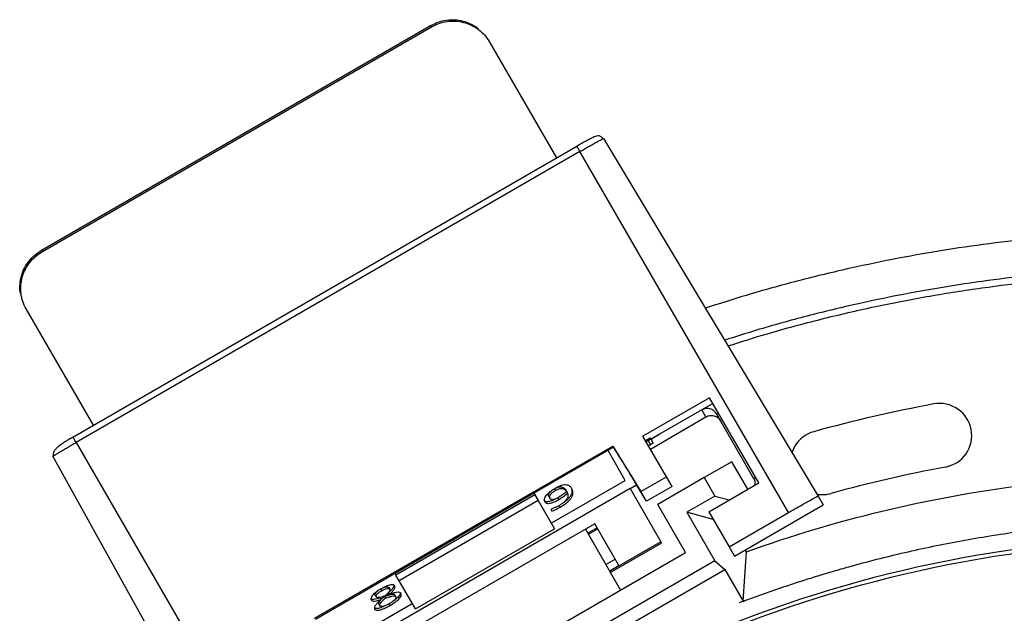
# Model space of a CAD drawing. Header units: millimetres. Extents: x 226 to 954, y 75 to 822.
# Tile 107 of 130: x 539 to 585, y 772 to 799. Entities that reach past the tile are written whole.
import ezdxf

# ---------------------------------------------------------------- set-up
doc = ezdxf.new("R2010")
doc.units = ezdxf.units.MM

msp = doc.modelspace()

# ---------------------------------------------------------------- linework, layer by layer
at = {"color": 179, "linetype": 'Continuous', "lineweight": 25}
for p, q in [((540.162, 788.693), (558.348, 799.193)), ((540.198, 788.63), (558.384, 799.13)), ((558.384, 799.13), (558.348, 799.193)), ((561.087, 798.449), (561.05, 798.512)), ((561.087, 798.449), (564.23, 793.005)), ((566.429, 793.915), (576.475, 777.195)), ((541.627, 779.955), (565.183, 793.555)), ((565.328, 793.304), (541.772, 779.704)), ((565.183, 793.555), (565.188, 793.546)), ((575.076, 776.42), (565.328, 793.304)), ((540.162, 788.693), (540.198, 788.63)), ((539.436, 785.949), (539.4, 786.012)), ((542.58, 780.505), (539.436, 785.949)), ((571.394, 781.796), (568.276, 779.996)), ((573.693, 777.814), (571.394, 781.796)), ((571.55, 781.526), (568.433, 779.726)), ((568.624, 779.394), (571.222, 780.894)), ((571.218, 780.901), (571.033, 781.222)), ((571.222, 780.894), (571.218, 780.901)), ((573.466, 778.008), (571.716, 781.039)), ((541.632, 779.946), (541.627, 779.955)), ((569.376, 778.092), (568.276, 779.996)), ((568.393, 779.794), (568.609, 779.919)), ((568.636, 779.873), (568.609, 779.919)), ((541.772, 779.704), (551.52, 762.82)), ((552.926, 771.48), (566.873, 779.532)), ((566.906, 779.474), (552.959, 771.422)), ((566.873, 779.532), (568.179, 777.401)), ((566.873, 779.532), (566.906, 779.474)), ((566.903, 779.472), (567.312, 778.804)), ((568.636, 779.873), (568.42, 779.748)), ((568.63, 779.59), (568.542, 779.537)), ((568.648, 779.852), (568.656, 779.839)), ((568.656, 779.839), (568.754, 779.669)), ((550.148, 761.995), (540.692, 779.055)), ((567.452, 777.924), (566.644, 779.323)), ((572.43, 778.802), (571.145, 778.06)), ((573.174, 777.514), (572.43, 778.802)), ((568.179, 777.401), (569.376, 778.092)), ((571.145, 778.06), (568.966, 776.802)), ((569.637, 777.64), (569.376, 778.092)), ((571.145, 778.06), (571.645, 777.194)), ((563.988, 775.924), (567.452, 777.924)), ((567.673, 777.541), (567.978, 777.716)), ((568.44, 776.949), (567.972, 777.713)), ((567.994, 777.689), (567.977, 777.716)), ((568.004, 777.674), (568.003, 777.675)), ((569.637, 777.64), (568.44, 776.949)), ((571.355, 776.464), (573.693, 777.814)), ((567.673, 777.541), (554.25, 769.791)), ((563.225, 777.246), (556.73, 773.496)), ((563.18, 777.323), (563.233, 777.231)), ((563.225, 777.246), (563.375, 776.986)), ((563.878, 777.17), (563.923, 777.091)), ((564.133, 777.53), (564.179, 777.45)), ((564.306, 777.116), (564.351, 777.037)), ((564.653, 777.482), (564.699, 777.402)), ((564.703, 777.406), (564.749, 777.326)), ((567.673, 777.541), (569.11, 775.053)), ((568.44, 776.949), (568.179, 777.401)), ((571.645, 777.194), (570.332, 776.436)), ((571.645, 777.194), (572.31, 777.016)), ((576.475, 777.195), (576.711, 776.788)), ((563.375, 776.986), (556.88, 773.236)), ((563.375, 776.986), (564.135, 775.669)), ((564.357, 776.752), (564.38, 776.713)), ((564.38, 776.713), (564.403, 776.673)), ((570.266, 774.55), (568.966, 776.802)), ((572.554, 774.388), (576.711, 776.788)), ((570.332, 776.436), (571.641, 774.168)), ((571.562, 776.106), (570.332, 776.436)), ((571.355, 776.464), (572.304, 774.82)), ((572.304, 774.82), (575.076, 776.42)), ((566.023, 775.899), (556.497, 770.399)), ((567.147, 773.953), (566.023, 775.899)), ((557.64, 771.919), (564.135, 775.669)), ((565.59, 775.649), (567.235, 772.8)), ((566.137, 775.702), (565.704, 775.452)), ((569.11, 775.053), (566.728, 773.678)), ((569.147, 774.988), (566.766, 773.613)), ((569.147, 774.988), (569.11, 775.053)), ((572.304, 774.82), (572.554, 774.388)), ((555.544, 766.05), (570.266, 774.55)), ((572.96, 772.273), (573.111, 774.591)), ((573.111, 774.591), (573.059, 774.68)), ((571.641, 774.168), (555.187, 764.668)), ((571.641, 774.168), (572.1, 773.761)), ((555.31, 764.068), (572.1, 773.761)), ((556.738, 773.481), (556.685, 773.573)), ((556.88, 773.236), (556.73, 773.496)), ((572.1, 773.761), (572.959, 772.273)), ((557.64, 771.919), (556.88, 773.236)), ((555.763, 772.561), (555.809, 772.481)), ((556.016, 772.845), (556.062, 772.766)), ((556.427, 772.597), (556.381, 772.676)), ((556.39, 772.923), (556.436, 772.843)), ((556.675, 772.57), (556.721, 772.49)), ((554.029, 770.174), (557.493, 772.174)), ((555.927, 772.141), (555.973, 772.061)), ((555.985, 772.434), (556.031, 772.355)), ((556.192, 772.503), (556.238, 772.424)), ((556.397, 772.157), (556.443, 772.077)), ((572.959, 772.273), (572.777, 772.202)), ((572.959, 772.273), (572.96, 772.273))]:
    msp.add_line(p, q, dxfattribs=at)
at = {"color": 8, "linetype": 'Continuous', "lineweight": 25}
for p, q in [((568.624, 779.394), (571.222, 780.894)), ((571.716, 781.039), (571.802, 781.089)), ((568.522, 779.778), (568.63, 779.59)), ((573.552, 778.058), (573.466, 778.008)), ((567.673, 777.541), (567.978, 777.717)), ((565.727, 775.413), (566.16, 775.663)), ((566.545, 773.996), (566.978, 774.246)), ((566.714, 773.703), (567.147, 773.953))]:
    msp.add_line(p, q, dxfattribs=at)
at = {"color": 179, "linetype": 'Continuous', "lineweight": 25}
for points, knots in [([(558.348, 799.193), (558.465, 799.252), (558.699, 799.37), (559.084, 799.459), (559.475, 799.478), (559.861, 799.421), (560.222, 799.285), (560.47, 799.153), (560.576, 799.053), (560.591, 799.039)], [0, 0, 0, 0, 0.162474, 0.324948, 0.487423, 0.649898, 0.812372, 0.974846, 1, 1, 1, 1]), ([(558.384, 799.13), (558.501, 799.189), (558.735, 799.307), (559.12, 799.396), (559.511, 799.415), (559.897, 799.357), (560.262, 799.226), (560.591, 799.026), (560.877, 798.768), (561.017, 798.555), (561.087, 798.449)], [0, 0, 0, 0, 0.1249999, 0.2499998, 0.3749999, 0.5000002, 0.625, 0.7499997, 0.875, 1, 1, 1, 1]), ([(566.409, 793.908), (566.393, 793.93), (566.361, 793.973), (566.294, 794.014), (566.226, 794.036), (566.137, 794.041), (566.046, 794.016), (565.945, 793.968), (565.8, 793.895), (565.621, 793.798), (565.411, 793.68), (565.261, 793.594), (565.185, 793.551)], [0, 0, 0, 0, 0.049292, 0.09696, 0.142908, 0.188414, 0.287204, 0.40652, 0.540846, 0.687593, 0.842517, 1, 1, 1, 1]), ([(566.409, 793.908), (566.409, 793.908), (566.429, 793.915), (566.429, 793.915), (566.429, 793.915)], [0, 0, 0, 0, 0.000672, 1, 1, 1, 1]), ([(593.905, 789.607), (593.14, 789.6), (591.611, 789.586), (589.32, 789.474), (587.034, 789.295), (584.754, 789.043), (582.483, 788.72), (580.224, 788.325), (577.903, 787.845), (575.525, 787.268), (573.263, 786.645), (571.83, 786.182), (571.198, 785.978)], [0, 0, 0, 0, 0.099315, 0.19863, 0.297944, 0.397259, 0.496574, 0.595889, 0.695204, 0.804449, 0.913694, 1, 1, 1, 1]), ([(539.173, 786.674), (539.169, 786.693), (539.135, 786.836), (539.144, 787.116), (539.208, 787.496), (539.352, 787.86), (539.563, 788.189), (539.832, 788.478), (540.052, 788.621), (540.162, 788.693)], [0, 0, 0, 0, 0.025153, 0.187628, 0.350102, 0.512577, 0.675051, 0.837527, 1, 1, 1, 1]), ([(539.436, 785.949), (539.379, 786.063), (539.265, 786.29), (539.185, 786.667), (539.176, 787.052), (539.245, 787.434), (539.388, 787.797), (539.599, 788.126), (539.869, 788.415), (540.088, 788.558), (540.198, 788.63)], [0, 0, 0, 0, 0.125001, 0.249999, 0.375001, 0.5, 0.625, 0.75, 0.875001, 1, 1, 1, 1]), ([(593.905, 787.907), (593.158, 787.9), (591.665, 787.886), (589.427, 787.777), (587.194, 787.602), (584.967, 787.356), (582.749, 787.04), (580.542, 786.655), (578.275, 786.186), (575.953, 785.622), (573.868, 785.051), (572.592, 784.639), (572.098, 784.48)], [0, 0, 0, 0, 0.10106, 0.2021201, 0.3031801, 0.4042401, 0.5053001, 0.6063602, 0.7074202, 0.8185853, 0.9297503, 1, 1, 1, 1]), ([(572.257, 784.216), (572.869, 784.411), (574.307, 784.868), (576.605, 785.481), (579.14, 786.071), (581.647, 786.555), (584.12, 786.943), (586.556, 787.24), (589.001, 787.45), (591.451, 787.582), (593.087, 787.598), (593.905, 787.607)], [0, 0, 0, 0, 0.0875608, 0.2058395, 0.3241182, 0.442397, 0.5539176, 0.6654382, 0.7769588, 0.8884794, 1, 1, 1, 1]), ([(571.716, 781.039), (571.677, 781.092), (571.598, 781.198), (571.415, 781.283), (571.214, 781.301), (571.093, 781.248), (571.033, 781.222)], [0, 0, 0, 0, 0.2499996, 0.500001, 0.7500009, 1, 1, 1, 1]), ([(582.424, 778.552), (582.815, 778.624), (583.162, 778.849), (583.612, 779.505), (583.698, 779.909), (583.553, 780.691), (583.328, 781.037), (582.672, 781.488), (582.268, 781.574), (581.877, 781.501)], [0, 0, 0, 0, 0.25, 0.25, 0.5, 0.5, 0.75, 0.75, 1, 1, 1, 1]), ([(571.218, 780.901), (571.278, 780.928), (571.399, 780.98), (571.6, 780.963), (571.783, 780.877), (571.862, 780.771), (571.901, 780.719)], [0, 0, 0, 0, 0.250001, 0.500003, 0.750001, 1, 1, 1, 1]), ([(541.629, 779.951), (541.564, 779.913), (541.434, 779.837), (541.248, 779.724), (541.079, 779.614), (540.933, 779.505), (540.816, 779.397), (540.735, 779.285), (540.693, 779.174), (540.703, 779.103), (540.708, 779.069)], [0, 0, 0, 0, 0.139903, 0.27955, 0.416398, 0.548375, 0.674001, 0.792105, 0.901366, 1, 1, 1, 1]), ([(569.084, 780.097), (569.028, 780.064), (568.914, 779.998), (568.772, 779.914), (568.673, 779.854), (568.662, 779.844), (568.656, 779.839)], [0, 0, 0, 0, 0.250001, 0.500001, 0.750001, 1, 1, 1, 1]), ([(568.754, 779.669), (568.749, 779.664), (568.738, 779.656), (568.666, 779.612), (568.63, 779.59)], [0, 0, 0, 0, 0.499998, 1, 1, 1, 1]), ([(575.369, 779.511), (575.333, 779.446), (575.284, 779.358), (575.257, 779.261), (575.249, 779.236)], [0, 0, 0, 0, 0.737529, 1, 1, 1, 1]), ([(540.692, 779.055), (540.691, 779.057), (540.69, 779.058), (540.708, 779.069), (540.708, 779.069)], [0, 0, 0, 0, 0.999326, 1, 1, 1, 1]), ([(567.312, 778.804), (567.358, 778.728), (567.451, 778.577), (567.581, 778.364), (567.701, 778.169), (567.804, 778), (567.89, 777.861), (567.953, 777.758), (567.994, 777.69), (568, 777.679), (568.004, 777.674)], [0, 0, 0, 0, 0.12502, 0.250037, 0.375049, 0.500051, 0.625047, 0.750035, 0.875018, 1, 1, 1, 1]), ([(564.955, 777.535), (564.929, 777.574), (564.889, 777.632), (564.804, 777.688), (564.719, 777.715), (564.607, 777.718), (564.466, 777.688), (564.309, 777.626), (564.208, 777.569), (564.157, 777.541)], [0, 0, 0, 0, 0.250299, 0.375496, 0.500538, 0.625423, 0.750135, 0.874959, 1, 1, 1, 1]), ([(564.191, 777.559), (564.208, 777.568), (564.26, 777.596), (564.35, 777.625), (564.439, 777.633), (564.527, 777.615), (564.6, 777.564), (564.635, 777.509), (564.653, 777.482)], [0, 0, 0, 0, 0.062517, 0.196055, 0.32969, 0.463657, 0.731623, 1, 1, 1, 1]), ([(573.521, 777.715), (573.526, 777.752), (573.54, 777.854), (573.495, 777.948), (573.466, 778.008)], [0, 0, 0, 0, 0.358584, 1, 1, 1, 1]), ([(564.157, 777.541), (564.116, 777.517), (564.035, 777.468), (563.92, 777.388), (563.821, 777.302), (563.739, 777.215), (563.684, 777.132), (563.658, 777.057), (563.656, 776.992), (563.672, 776.957), (563.679, 776.94)], [0, 0, 0, 0, 0.125088, 0.250136, 0.375149, 0.500052, 0.624922, 0.749883, 0.874945, 1, 1, 1, 1]), ([(563.878, 777.17), (563.87, 777.192), (563.854, 777.235), (563.883, 777.314), (563.937, 777.382), (563.987, 777.431), (564.027, 777.46), (564.044, 777.472)], [0, 0, 0, 0, 0.29663, 0.59232, 0.740707, 0.889147, 1, 1, 1, 1]), ([(563.923, 777.091), (563.915, 777.112), (563.899, 777.156), (563.929, 777.234), (563.983, 777.303), (564.038, 777.356), (564.105, 777.406), (564.154, 777.435), (564.179, 777.45)], [0, 0, 0, 0, 0.250103, 0.4994173, 0.6245305, 0.7496903, 0.8747932, 1, 1, 1, 1]), ([(564.347, 777.137), (564.298, 777.11), (564.224, 777.069), (564.127, 777.036), (564.061, 777.023), (564.008, 777.026), (563.957, 777.045), (563.937, 777.073), (563.923, 777.091)], [0, 0, 0, 0, 0.249565, 0.374534, 0.499467, 0.624534, 0.749687, 1, 1, 1, 1]), ([(564.179, 777.45), (564.215, 777.47), (564.287, 777.509), (564.396, 777.546), (564.484, 777.554), (564.573, 777.536), (564.646, 777.484), (564.681, 777.43), (564.699, 777.402)], [0, 0, 0, 0, 0.124952, 0.249596, 0.374332, 0.499376, 0.749496, 1, 1, 1, 1]), ([(564.699, 777.402), (564.648, 777.355), (564.547, 777.26), (564.414, 777.178), (564.347, 777.137)], [0, 0, 0, 0, 0.499774, 1, 1, 1, 1]), ([(564.351, 777.037), (564.425, 777.082), (564.572, 777.171), (564.69, 777.275), (564.749, 777.326)], [0, 0, 0, 0, 0.499803, 1, 1, 1, 1]), ([(564.749, 777.326), (564.761, 777.291), (564.779, 777.239), (564.765, 777.151), (564.734, 777.077), (564.678, 776.996), (564.594, 776.913), (564.49, 776.832), (564.412, 776.785), (564.373, 776.761)], [0, 0, 0, 0, 0.249916, 0.375002, 0.500071, 0.625032, 0.749989, 0.874924, 1, 1, 1, 1]), ([(564.403, 776.673), (564.463, 776.709), (564.584, 776.782), (564.747, 776.907), (564.878, 777.037), (564.961, 777.162), (565.001, 777.274), (565.009, 777.372), (564.993, 777.46), (564.967, 777.51), (564.955, 777.535)], [0, 0, 0, 0, 0.1250366, 0.2499227, 0.3747058, 0.4995361, 0.6245573, 0.7496676, 0.8748346, 1, 1, 1, 1]), ([(564.932, 777.564), (564.936, 777.555), (564.952, 777.521), (564.963, 777.452), (564.956, 777.353), (564.915, 777.241), (564.832, 777.116), (564.701, 776.987), (564.582, 776.892), (564.509, 776.847), (564.495, 776.839)], [0, 0, 0, 0, 0.051659, 0.204164, 0.356603, 0.508935, 0.661028, 0.813067, 0.965233, 1, 1, 1, 1]), ([(575.076, 776.42), (575.166, 776.472), (575.348, 776.576), (575.61, 776.726), (575.853, 776.863), (576.066, 776.982), (576.242, 777.078), (576.372, 777.148), (576.457, 777.191), (576.469, 777.194), (576.475, 777.195)], [0, 0, 0, 0, 0.125001, 0.250001, 0.375001, 0.5, 0.625002, 0.75, 0.875, 1, 1, 1, 1]), ([(576.423, 777.282), (576.492, 777.273), (576.634, 777.255), (576.853, 777.266), (576.997, 777.299), (577.069, 777.315)], [0, 0, 0, 0, 0.319427, 0.659712, 1, 1, 1, 1]), ([(564.293, 777.11), (564.26, 777.091), (564.19, 777.052), (564.08, 776.999), (563.967, 776.957), (563.862, 776.931), (563.775, 776.929), (563.7, 776.946), (563.675, 776.977), (563.66, 776.995)], [0, 0, 0, 0, 0.123441, 0.262414, 0.40131, 0.540062, 0.678808, 0.817605, 1, 1, 1, 1]), ([(563.679, 776.94), (563.701, 776.913), (563.732, 776.872), (563.82, 776.849), (563.908, 776.852), (564.013, 776.878), (564.126, 776.92), (564.24, 776.974), (564.314, 777.016), (564.351, 777.037)], [0, 0, 0, 0, 0.249774, 0.374745, 0.499671, 0.624605, 0.749666, 0.874794, 1, 1, 1, 1]), ([(563.99, 776.526), (563.995, 776.518), (564.002, 776.507), (564.023, 776.502), (564.039, 776.503), (564.084, 776.515), (564.21, 776.569), (564.326, 776.631), (564.403, 776.673)], [0, 0, 0, 0, 0.125045, 0.18758, 0.218922, 0.250208, 0.499985, 1, 1, 1, 1]), ([(564.373, 776.761), (564.333, 776.739), (564.253, 776.694), (564.13, 776.638), (564.048, 776.604), (564.008, 776.586)], [0, 0, 0, 0, 0.333495, 0.667135, 1, 1, 1, 1]), ([(564.008, 776.586), (564.003, 776.584), (563.995, 776.579), (563.987, 776.572), (563.983, 776.567), (563.979, 776.559), (563.98, 776.544), (563.986, 776.534), (563.99, 776.526)], [0, 0, 0, 0, 0.12506, 0.187454, 0.250212, 0.312848, 0.500181, 1, 1, 1, 1]), ([(572.96, 772.271), (573.192, 772.358), (573.657, 772.53), (574.358, 772.779), (575.061, 773.019), (575.767, 773.25), (576.477, 773.472), (577.189, 773.685), (578.531, 774.069), (580.516, 774.576), (583.16, 775.123), (585.827, 775.551), (588.063, 775.805), (589.858, 775.949), (591.206, 776.025), (592.555, 776.072), (593.455, 776.078), (593.905, 776.081)], [0, 0, 0, 0, 0.034746, 0.069479, 0.104205, 0.138929, 0.173656, 0.208393, 0.243143, 0.369283, 0.495423, 0.621563, 0.747703, 0.810794, 0.873852, 0.93691, 1, 1, 1, 1]), ([(556.673, 772.993), (556.664, 773.004), (556.645, 773.028), (556.592, 773.047), (556.519, 773.049), (556.43, 773.031), (556.333, 772.999), (556.2, 772.944), (556.101, 772.889), (556.035, 772.852)], [0, 0, 0, 0, 0.1250197, 0.249998, 0.3748309, 0.4998154, 0.6248864, 0.7500196, 1, 1, 1, 1]), ([(556.638, 773.027), (556.637, 773.016), (556.635, 772.978), (556.591, 772.895), (556.499, 772.786), (556.42, 772.713), (556.381, 772.676)], [0, 0, 0, 0, 0.111733, 0.407323, 0.703558, 1, 1, 1, 1]), ([(556.427, 772.597), (556.466, 772.633), (556.545, 772.707), (556.636, 772.816), (556.693, 772.92), (556.68, 772.969), (556.673, 772.993)], [0, 0, 0, 0, 0.250491, 0.5008, 0.750576, 1, 1, 1, 1]), ([(556.035, 772.852), (556.001, 772.832), (555.932, 772.791), (555.833, 772.725), (555.741, 772.654), (555.66, 772.581), (555.599, 772.508), (555.561, 772.44), (555.551, 772.38), (555.563, 772.35), (555.569, 772.335)], [0, 0, 0, 0, 0.125127, 0.250254, 0.375353, 0.500363, 0.625271, 0.750105, 0.875028, 1, 1, 1, 1]), ([(555.763, 772.561), (555.758, 772.578), (555.749, 772.604), (555.775, 772.655), (555.808, 772.695), (555.841, 772.726), (555.863, 772.743), (555.867, 772.746)], [0, 0, 0, 0, 0.3775604, 0.5672353, 0.7569045, 0.9464476, 1, 1, 1, 1]), ([(555.809, 772.481), (555.804, 772.499), (555.795, 772.525), (555.821, 772.575), (555.853, 772.616), (555.898, 772.656), (555.966, 772.708), (556.023, 772.743), (556.062, 772.766)], [0, 0, 0, 0, 0.249235, 0.374443, 0.499644, 0.624767, 0.749941, 1, 1, 1, 1]), ([(556.222, 772.527), (556.179, 772.513), (556.094, 772.486), (555.97, 772.452), (555.877, 772.443), (555.828, 772.458), (555.816, 772.473), (555.809, 772.481)], [0, 0, 0, 0, 0.250408, 0.500642, 0.74978, 0.874858, 1, 1, 1, 1]), ([(556.062, 772.766), (556.1, 772.787), (556.178, 772.83), (556.279, 772.868), (556.347, 772.879), (556.404, 772.876), (556.423, 772.857), (556.436, 772.843)], [0, 0, 0, 0, 0.250532, 0.499873, 0.625216, 0.750538, 1, 1, 1, 1]), ([(556.151, 772.913), (556.185, 772.927), (556.238, 772.949), (556.302, 772.959), (556.358, 772.956), (556.377, 772.936), (556.39, 772.923)], [0, 0, 0, 0, 0.296582, 0.472875, 0.649151, 1, 1, 1, 1]), ([(556.192, 772.503), (556.241, 772.52), (556.34, 772.554), (556.484, 772.596), (556.594, 772.611), (556.654, 772.597), (556.668, 772.579), (556.675, 772.57)], [0, 0, 0, 0, 0.250568, 0.500872, 0.74999, 0.87498, 1, 1, 1, 1]), ([(556.436, 772.843), (556.44, 772.824), (556.45, 772.785), (556.394, 772.7), (556.317, 772.613), (556.254, 772.556), (556.222, 772.527)], [0, 0, 0, 0, 0.249134, 0.498864, 0.749319, 1, 1, 1, 1]), ([(556.238, 772.424), (556.287, 772.441), (556.386, 772.474), (556.53, 772.517), (556.639, 772.532), (556.7, 772.518), (556.714, 772.499), (556.721, 772.49)], [0, 0, 0, 0, 0.250565, 0.500872, 0.749988, 0.874976, 1, 1, 1, 1]), ([(556.962, 772.644), (556.954, 772.654), (556.938, 772.675), (556.875, 772.697), (556.76, 772.693), (556.597, 772.653), (556.484, 772.616), (556.427, 772.597)], [0, 0, 0, 0, 0.125091, 0.250192, 0.499408, 0.749496, 1, 1, 1, 1]), ([(556.443, 772.077), (556.519, 772.123), (556.633, 772.191), (556.77, 772.294), (556.861, 772.374), (556.93, 772.454), (556.972, 772.53), (556.984, 772.595), (556.97, 772.628), (556.962, 772.644)], [0, 0, 0, 0, 0.249999, 0.375116, 0.500139, 0.625077, 0.749964, 0.874932, 1, 1, 1, 1]), ([(556.932, 772.674), (556.932, 772.673), (556.938, 772.655), (556.924, 772.608), (556.885, 772.534), (556.815, 772.453), (556.723, 772.373), (556.644, 772.311), (556.592, 772.279), (556.578, 772.271)], [0, 0, 0, 0, 0.007628, 0.192271, 0.376796, 0.561404, 0.746133, 0.930999, 1, 1, 1, 1]), ([(555.985, 772.434), (555.934, 772.418), (555.832, 772.385), (555.693, 772.36), (555.592, 772.358), (555.565, 772.382), (555.557, 772.39)], [0, 0, 0, 0, 0.290368, 0.580344, 0.869647, 1, 1, 1, 1]), ([(555.569, 772.335), (555.586, 772.317), (555.619, 772.282), (555.738, 772.279), (555.878, 772.306), (555.98, 772.338), (556.031, 772.355)], [0, 0, 0, 0, 0.2493973, 0.4990979, 0.7493753, 1, 1, 1, 1]), ([(556.031, 772.355), (555.986, 772.314), (555.895, 772.233), (555.78, 772.109), (555.723, 772.011), (555.714, 771.946), (555.725, 771.922), (555.73, 771.909)], [0, 0, 0, 0, 0.250457, 0.500619, 0.74986, 0.874896, 1, 1, 1, 1]), ([(556.253, 772.081), (556.228, 772.067), (556.167, 772.034), (556.068, 771.992), (555.961, 771.954), (555.859, 771.931), (555.777, 771.931), (555.731, 771.941), (555.719, 771.953), (555.719, 771.954)], [0, 0, 0, 0, 0.118676, 0.293692, 0.468598, 0.643319, 0.818033, 0.992727, 1, 1, 1, 1]), ([(555.73, 771.909), (555.74, 771.896), (555.761, 771.87), (555.822, 771.85), (555.905, 771.851), (556.006, 771.874), (556.114, 771.912), (556.262, 771.977), (556.37, 772.037), (556.443, 772.077)], [0, 0, 0, 0, 0.125019, 0.249917, 0.374835, 0.499761, 0.624818, 0.749951, 1, 1, 1, 1]), ([(555.927, 772.141), (555.923, 772.151), (555.915, 772.171), (555.928, 772.226), (555.984, 772.307), (556.083, 772.406), (556.156, 772.471), (556.192, 772.503)], [0, 0, 0, 0, 0.125116, 0.250173, 0.499497, 0.749663, 1, 1, 1, 1]), ([(555.973, 772.061), (555.969, 772.071), (555.96, 772.092), (555.974, 772.147), (556.03, 772.227), (556.128, 772.326), (556.201, 772.391), (556.238, 772.424)], [0, 0, 0, 0, 0.125117, 0.250169, 0.4995, 0.749668, 1, 1, 1, 1]), ([(556.417, 772.164), (556.372, 772.139), (556.281, 772.088), (556.163, 772.04), (556.08, 772.022), (556.029, 772.023), (555.991, 772.036), (555.979, 772.053), (555.973, 772.061)], [0, 0, 0, 0, 0.250296, 0.499662, 0.624698, 0.749662, 0.874787, 1, 1, 1, 1]), ([(556.721, 772.49), (556.725, 772.481), (556.733, 772.462), (556.725, 772.424), (556.699, 772.38), (556.645, 772.319), (556.548, 772.242), (556.461, 772.19), (556.417, 772.164)], [0, 0, 0, 0, 0.125124, 0.250123, 0.375206, 0.500315, 0.749654, 1, 1, 1, 1])]:
    msp.add_open_spline(points, degree=3, knots=knots, dxfattribs=at)
at = {"color": 8, "linetype": 'Continuous', "lineweight": 25}
for points, knots in [([(565.328, 793.304), (565.394, 793.342), (565.531, 793.421), (565.735, 793.538), (565.932, 793.649), (566.108, 793.747), (566.25, 793.825), (566.356, 793.882), (566.392, 793.899), (566.409, 793.908)], [0, 0, 0, 0, 0.131894, 0.27169, 0.417297, 0.565992, 0.714688, 0.860295, 1, 1, 1, 1]), ([(565.188, 793.546), (565.189, 793.545), (565.191, 793.541), (565.205, 793.516), (565.223, 793.485), (565.246, 793.444), (565.28, 793.386), (565.309, 793.336), (565.328, 793.304)], [0, 0, 0, 0, 0.135015, 0.281572, 0.431161, 0.58074, 0.727299, 1, 1, 1, 1]), ([(541.772, 779.704), (541.753, 779.736), (541.724, 779.786), (541.691, 779.844), (541.667, 779.885), (541.649, 779.916), (541.635, 779.941), (541.633, 779.945), (541.632, 779.946)], [0, 0, 0, 0, 0.2727088, 0.41927, 0.5688527, 0.7184441, 0.8650032, 1, 1, 1, 1]), ([(540.708, 779.069), (540.724, 779.08), (540.757, 779.102), (540.859, 779.165), (540.998, 779.25), (541.171, 779.353), (541.366, 779.468), (541.568, 779.586), (541.705, 779.665), (541.772, 779.704)], [0, 0, 0, 0, 0.139705, 0.285312, 0.434008, 0.582702, 0.72831, 0.868106, 1, 1, 1, 1])]:
    msp.add_open_spline(points, degree=3, knots=knots, dxfattribs=at)
at = {"color": 179, "linetype": 'Continuous', "lineweight": 25}
for points in [[(581.877, 781.501), (579.987, 781.151), (578.12, 780.72), (576.267, 780.206)], [(576.267, 780.206), (575.888, 780.101), (575.566, 779.851), (575.369, 779.511)], [(582.424, 778.552), (580.62, 778.217), (578.837, 777.806), (577.069, 777.315)], [(573.111, 774.591), (577.278, 776.085), (581.595, 777.126), (585.986, 777.695)], [(593.905, 775.281), (578.535, 775.281), (563.778, 769.25), (552.808, 758.485)], [(553.036, 758.464), (563.964, 769.133), (578.632, 775.107), (593.905, 775.107)]]:
    msp.add_open_spline(points, degree=3, dxfattribs=at)

doc.saveas('drawing.dxf')
